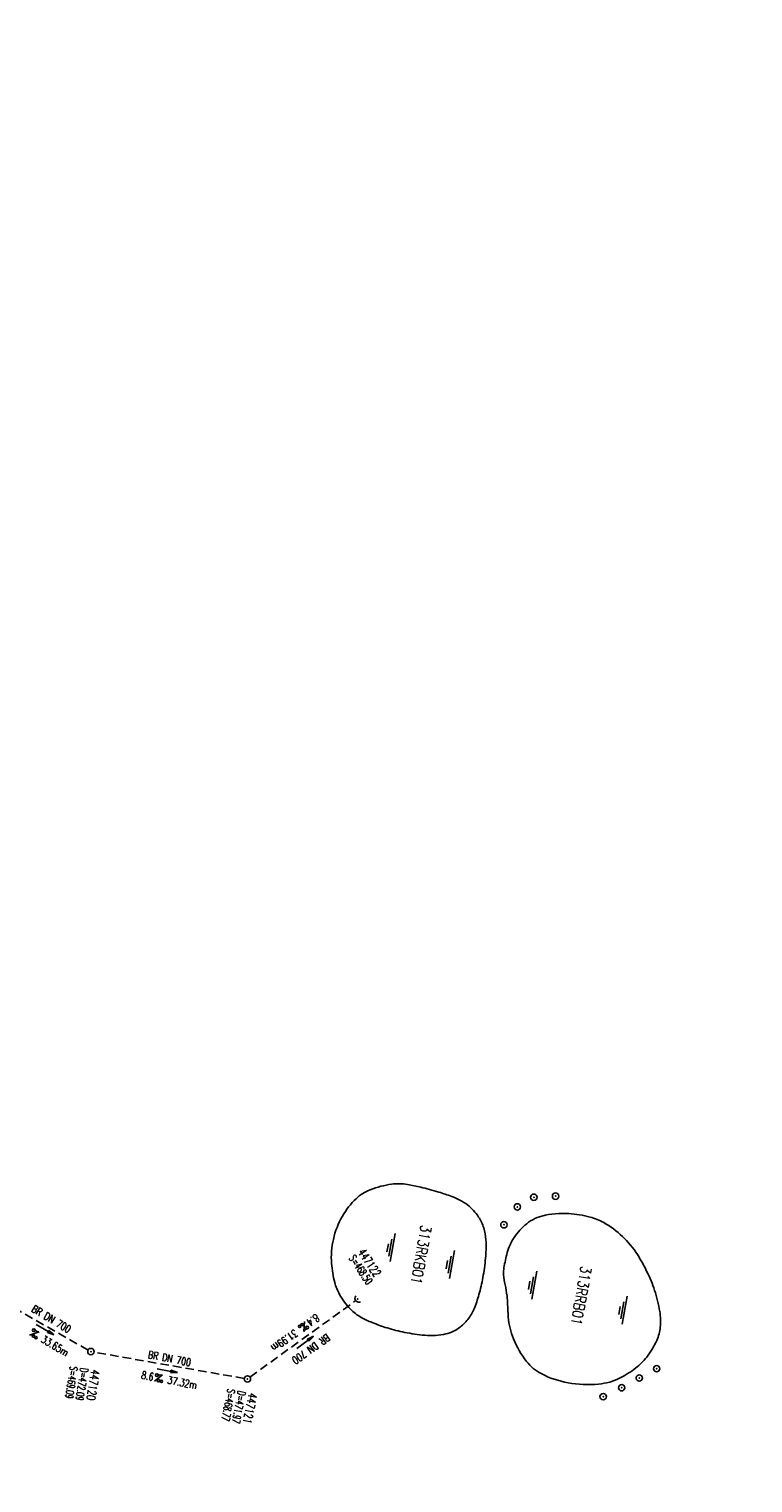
# Model space of a CAD drawing. Extents: x 459406 to 461721, y 413308 to 423218.
# Tile 33 of 256: x 461078 to 461248, y 414057 to 414398. Entities that reach past the tile are written whole.
import ezdxf
from ezdxf.enums import TextEntityAlignment as Align

# ---------------------------------------------------------------- set-up
doc = ezdxf.new("R2010")
doc.units = 0
doc.header["$LTSCALE"] = 2
doc.header["$MEASUREMENT"] = 0
for name, pattern in [('AUSGEZOGEN', [0]), ('GESTRICH-X2', [1.5, 1, -0.5]), ('STRICHPT-X3', [3, 1.5, -0.75, 0, -0.75])]:
    doc.linetypes.add(name, pattern=pattern)
doc.layers.get('0').update_dxf_attribs({"linetype": 'AUSGEZOGEN'})
for name, color, linetype in [('ACHSE', 1, 'STRICHPT-X3'), ('FBR', 8, 'CONTINUOUS'), ('KANAL', 7, 'GESTRICH-X2'), ('PFEIL', 7, 'CONTINUOUS'), ('RRB', 4, 'AUSGEZOGEN'), ('RRHB', 4, 'AUSGEZOGEN'), ('SCHACHTNR', 6, 'CONTINUOUS'), ('SCHSYMBOL', 7, 'AUSGEZOGEN'), ('TEXTO', 4, 'CONTINUOUS'), ('TEXTU', 4, 'CONTINUOUS')]:
    doc.layers.add(name, color=color, linetype=linetype)
doc.styles.add('ROMANS', font='romans.shx', dxfattribs={"width": 0.8})

# ---------------------------------------------------------------- blocks, each defined once
blk = doc.blocks.new('GST')
at = {"color": 0}
blk.add_circle((0, 0), 0.75, dxfattribs=at)
blk.add_point((0, 0), dxfattribs=at)
blk = doc.blocks.new('10')
blk.add_blockref('GST', (0, 0))
blk = doc.blocks.new('40')
at = {"color": 0}
blk.add_arc((0.02, 0.31), 0.91, 192.5363, 347.4637, dxfattribs=at)
blk.add_point((0, 0), dxfattribs=at)
blk = doc.blocks.new('PROM')
blk.add_line((1.57, 1.82), (0.02, 0.02))
for centre, radius in [((0.32, 1.51), 0.317), ((0.94, 0.29), 0.283), ((1.64, 0.29), 0.283)]:
    blk.add_circle(centre, radius)
blk.add_arc((0.99, 2.68), 1.03, 239.1414, 303.3549)
blk = doc.blocks.new('PFEIL2')
at = {"color": 0}
for p, q in [((0.88, 0), (-2.4, -0.01)), ((0.88, -0.27), (0.88, 0.28)), ((0.88, 0.28), (2.43, 0.01)), ((0.91, 0.27), (0.88, 0.26)), ((0.97, 0.26), (0.88, 0.25)), ((1.02, 0.25), (0.88, 0.23)), ((1.07, 0.24), (0.88, 0.21)), ((1.13, 0.23), (0.88, 0.19)), ((1.18, 0.22), (0.88, 0.17)), ((1.24, 0.21), (0.88, 0.15)), ((1.29, 0.21), (0.88, 0.14)), ((1.34, 0.2), (0.88, 0.12)), ((1.4, 0.19), (0.88, 0.1)), ((1.45, 0.18), (0.88, 0.08)), ((1.51, 0.17), (0.88, 0.06)), ((1.56, 0.16), (0.88, 0.04)), ((1.61, 0.15), (0.88, 0.02)), ((1.67, 0.14), (0.88, 0.01)), ((1.72, 0.13), (0.88, -0.01)), ((1.78, 0.12), (0.88, -0.03)), ((1.83, 0.11), (0.88, -0.05)), ((1.88, 0.1), (0.88, -0.07)), ((1.94, 0.09), (0.88, -0.09)), ((2.05, 0.08), (0.88, -0.12)), ((1.99, 0.08), (0.88, -0.11)), ((2.1, 0.07), (0.88, -0.14)), ((2.15, 0.06), (0.88, -0.16)), ((2.21, 0.05), (0.88, -0.18)), ((2.26, 0.04), (0.88, -0.2)), ((2.32, 0.03), (0.88, -0.22)), ((2.37, 0.02), (0.88, -0.23)), ((2.42, 0.01), (0.88, -0.25)), ((2.43, 0.01), (0.88, -0.27))]:
    blk.add_line(p, q, dxfattribs=at)
blk = doc.blocks.new('WASSER2')
at = {"layer": 'TEXTU'}
for p, q in [((-3.34, 0.01), (3.36, 0.01)), ((-1.9, -0.54), (2.16, -0.54)), ((-0.7, -1.16), (1.24, -1.16))]:
    blk.add_line(p, q, dxfattribs=at)

msp = doc.modelspace()

# ---------------------------------------------------------------- linework, layer by layer
at = {"layer": 'ACHSE', "flags": 128}
msp.add_lwpolyline([(460985.55, 416976.25), (460982.74, 416926.33), (460979.94, 416876.41), (460977.13, 416826.49), (460974.32, 416776.57), (460971.52, 416726.64), (460968.71, 416676.72), (460965.91, 416626.8), (460963.1, 416576.88, 0), (460961.73, 416552.57, 0), (460960.29, 416526.96, -0.000009), (460958.89, 416502, 0.00001), (460957.49, 416477.04, 0.000001), (460956.79, 416464.56, -0.000001), (460956.08, 416452.08), (460954.68, 416427.12), (460953.28, 416402.16), (460951.88, 416377.2, 0.000027), (460951.18, 416364.91, -0.000114), (460950.49, 416352.62, -0.000169), (460950.49, 416352.58, 0.000019), (460950.47, 416352.23, 0.002347), (460949.96, 416342.5, 0.0015), (460949.28, 416327.26, 0.002663), (460948.89, 416316.3, 0.002084), (460948.51, 416302.28, 0.002087), (460948.28, 416289.78, 0.002085), (460948.16, 416277.28, 0.002085), (460948.14, 416264.78, 0.002085), (460948.22, 416252.28, 0.002086), (460948.41, 416239.77, 0.002088), (460948.7, 416227.28, 0.002084), (460949.09, 416214.79, 0.002083), (460949.59, 416202.3, 0.002081), (460950.2, 416189.81, 0.002082), (460950.91, 416177.34, 0.002086), (460951.72, 416164.86, 0.002086), (460952.64, 416152.4, 0.002087), (460953.65, 416139.94, 0.002084), (460954.78, 416127.49, 0.002085), (460956.01, 416115.04, 0.002088), (460957.34, 416102.62, 0.002086), (460958.77, 416090.21, 0.002083), (460960.31, 416077.8, 0.002082), (460961.96, 416065.39, 0.002087), (460963.7, 416053.03, 0.002086), (460965.55, 416040.67, 0.002083), (460967.5, 416028.32, 0.00208), (460969.55, 416015.99, 0.002081), (460971.71, 416003.67, 0.002087), (460973.97, 415991.38, 0.002089), (460976.33, 415979.11, 0.002087), (460978.79, 415966.87, 0.002082), (460981.36, 415954.62, 0.002082), (460984.15, 415941.87, 0.002276), (460986.8, 415930.22, 0.001902), (460990.24, 415915.65, 0.002837), (460992.65, 415905.91, 0.000643), (460995.49, 415894.71, 0.001405), (460996.81, 415889.6, 0), (460998.53, 415883.01, 0.000001), (460998.87, 415881.7), (461005.19, 415857.51, 0.000017), (461008.35, 415845.42, -0.000015), (461011.51, 415833.32, -0.000002), (461014.67, 415821.23, -0.000002), (461017.83, 415809.14, -0.000001), (461020.99, 415797.04, 0.000005), (461024.15, 415784.95), (461030.47, 415760.76), (461036.79, 415736.57, 0.000028), (461038.98, 415728.17, -0.000015), (461041.18, 415719.76, -0.00065), (461041.49, 415718.58, -0.000124), (461043.09, 415712.38, -0.002577), (461045.47, 415702.95, -0.001641), (461049.08, 415688.11, -0.002531), (461051.66, 415677.11, -0.002087), (461054.67, 415663.74, -0.002079), (461057.31, 415651.53, -0.002077), (461059.85, 415639.28, -0.002078), (461062.3, 415627.01, -0.002083), (461064.63, 415614.74, -0.002085), (461066.86, 415602.46, -0.00208), (461068.99, 415590.13, -0.00208), (461071.02, 415577.79, -0.002082), (461072.95, 415565.44, -0.002086), (461074.77, 415553.08, -0.002086), (461076.49, 415540.7, -0.002081), (461078.11, 415528.31, -0.002078), (461079.62, 415515.89, -0.00208), (461081.03, 415503.45, -0.002087), (461082.34, 415491.04, -0.002085), (461083.54, 415478.62, -0.002078), (461084.64, 415466.15, -0.002076), (461085.64, 415453.67, -0.002082), (461086.53, 415441.22, -0.002088), (461087.32, 415428.75, -0.002085), (461088, 415416.26, -0.002081), (461088.58, 415403.77, -0.002082), (461089.06, 415391.28, -0.00208), (461089.43, 415378.79, -0.002078), (461089.7, 415366.29, -0.002082), (461089.86, 415353.79, -0.002085), (461089.92, 415341.29, -0.002085), (461089.88, 415328.8, -0.002082), (461089.73, 415316.3, -0.002078), (461089.48, 415303.79, -0.00208), (461089.12, 415291.3, -0.002082), (461088.66, 415278.81, -0.002084), (461088.09, 415266.33, -0.002082), (461087.43, 415253.85, -0.00208), (461086.65, 415241.37, -0.002079), (461085.78, 415228.9, -0.00208), (461084.8, 415216.44, -0.002085), (461083.63, 415203.06, -0.002418), (461082.53, 415191.54, -0.001753), (461080.94, 415176.37, -0.002741), (461079.84, 415166.68, -0.000279), (461078.8, 415158.04, -0.000933), (461078.49, 415155.46, -0.000004), (461077.26, 415145.58, -0.00001), (461076.8, 415141.87), (461073.72, 415117.06, 0.000001), (461071.82, 415101.73, 0.000001), (461070.64, 415092.25, 0.000018), (461069.1, 415079.85, -0.000014), (461067.56, 415067.44, -0.000008), (461066.02, 415055.04, 0.000011), (461064.48, 415042.63), (461058.33, 414993.01), (461052.17, 414943.39, -0.000009), (461049.09, 414918.58, 0.000009), (461046.01, 414893.77), (461039.85, 414844.16), (461033.69, 414794.54), (461027.53, 414744.92, -0.00001), (461024.45, 414720.11, 0.00001), (461021.37, 414695.3, 0.000001), (461018.29, 414670.49, -0.000001), (461015.21, 414645.68, 0), (461011.18, 414613.23, -0.000001), (461009.05, 414596.06, -0.000009), (461005.97, 414571.25, 0.00001), (461002.89, 414546.44), (460996.73, 414496.82), (460990.57, 414447.2), (460984.41, 414397.58, -0.000009), (460981.33, 414372.77, 0.000009), (460978.25, 414347.96), (460972.09, 414298.34), (460965.94, 414248.72), (460959.78, 414199.11, -0.00001), (460956.7, 414174.3, 0.00001), (460953.62, 414149.49, 0.000001), (460950.54, 414124.68, -0.000001), (460947.46, 414099.87, 0), (460943.43, 414067.42, -0.000001), (460941.3, 414050.25, -0.000009), (460938.22, 414025.44, 0.00001), (460935.14, 414000.63), (460928.98, 413951.01), (460922.82, 413901.39, 0.000001), (460919.74, 413876.58, -0.000001), (460916.66, 413851.77, -0.00001), (460913.58, 413826.96, 0.00001), (460910.5, 413802.15), (460904.34, 413752.53), (460898.18, 413702.91), (460892.03, 413653.29, -0.00001), (460888.95, 413628.49, 0.00001), (460885.86, 413603.68, 0.000001), (460882.79, 413578.87, -0.000001), (460879.71, 413554.06, 0), (460875.68, 413521.61, -0.000001), (460873.55, 413504.44, -0.000009), (460870.47, 413479.63, 0.00001), (460867.39, 413454.82), (460861.23, 413405.2), (460855.07, 413355.58, -0.000004), (460853.23, 413340.79, -0.000002), (460849.4, 413309.93)], format="xyb", dxfattribs=at)
at = {"layer": 'FBR'}
for points in [[(461019.63, 414695.51, 0.000001), (461016.55, 414670.7)], [(461023.11, 414695.08, 0.000001), (461020.03, 414670.27)], [(461038.49, 414693.17, 0.000001), (461035.41, 414668.36)], [(460985.9, 414549.59, 0), (460985.77, 414548.56), (460979.61, 414498.95), (460973.45, 414449.33), (460967.3, 414399.71, -0.000009), (460964.22, 414374.9, 0.000009), (460961.14, 414350.09), (460954.98, 414300.47), (460948.82, 414250.85), (460942.66, 414201.23, -0.00001), (460939.58, 414176.42, 0.00001), (460936.5, 414151.61, 0.000001), (460933.42, 414126.8), (460930.34, 414101.99), (460926.31, 414069.54), (460924.18, 414052.37, -0.000009), (460921.1, 414027.56, 0.00001), (460918.02, 414002.75), (460911.86, 413953.13), (460905.7, 413903.52, 0.000001), (460902.62, 413878.71, -0.000001), (460899.54, 413853.9, -0.00001), (460896.46, 413829.09, 0.00001), (460893.38, 413804.28)], [(460988.84, 414447.42), (460982.68, 414397.8, -0.000009), (460979.6, 414372.99, 0.000009), (460976.52, 414348.18), (460970.36, 414298.56), (460964.2, 414248.94), (460958.04, 414199.32, -0.00001), (460954.96, 414174.51, 0.00001), (460951.88, 414149.7, 0.000001), (460948.8, 414124.89), (460945.72, 414100.08), (460941.69, 414067.64), (460939.56, 414050.46, -0.000009), (460936.48, 414025.65, 0.00001), (460933.4, 414000.84), (460927.24, 413951.23), (460921.08, 413901.61, 0.000001), (460918, 413876.8, -0.000001), (460914.93, 413851.99, -0.00001), (460911.85, 413827.18, 0.00001), (460908.77, 413802.37)], [(460992.31, 414446.99), (460986.15, 414397.37, -0.000009), (460983.07, 414372.56, 0.000009), (460979.99, 414347.75), (460973.83, 414298.13), (460967.67, 414248.51), (460961.51, 414198.89, -0.00001), (460958.43, 414174.08, 0.00001), (460955.35, 414149.27, 0.000001), (460952.27, 414124.46), (460949.19, 414099.65), (460945.17, 414067.2), (460943.04, 414050.03, -0.000009), (460939.96, 414025.22, 0.00001), (460936.88, 414000.41), (460930.72, 413950.79), (460924.56, 413901.18, 0.000001), (460921.48, 413876.37, -0.000001), (460918.4, 413851.56, -0.00001), (460915.32, 413826.75, 0.00001), (460912.24, 413801.94)], [(461007.69, 414445.08), (461001.53, 414395.46, -0.000009), (460998.45, 414370.65, 0.000009), (460995.37, 414345.84), (460989.21, 414296.22), (460983.05, 414246.6), (460976.9, 414196.98, -0.00001), (460973.82, 414172.17, 0.00001), (460970.74, 414147.36, 0.000001), (460967.66, 414122.55), (460964.58, 414097.74), (460960.55, 414065.29), (460958.42, 414048.12, -0.000009), (460955.34, 414023.31, 0.00001), (460952.26, 413998.5), (460946.1, 413948.89), (460939.94, 413899.27, 0.000001), (460936.86, 413874.46, -0.000001), (460933.78, 413849.65, -0.00001), (460930.7, 413824.84, 0.00001), (460927.62, 413800.03)], [(461007.31, 414596.27, -0.000009), (461004.23, 414571.47, 0.00001), (461001.15, 414546.66)], [(461010.79, 414595.84, -0.000009), (461007.71, 414571.03, 0.00001), (461004.63, 414546.22)], [(461026.17, 414593.93, -0.000009), (461023.09, 414569.12, 0.00001), (461020.01, 414544.32)]]:
    msp.add_lwpolyline(points, format="xyb", dxfattribs=at)
at = {"layer": 'KANAL'}
for p, q in [((461091.46, 414087.79), (461063.51, 414103.67)), ((461129.47, 414081.44), (461154.19, 414099.31)), ((461128.13, 414081.12), (461092.85, 414087.29))]:
    msp.add_line(p, q, dxfattribs=at)
at = {"layer": 'RRHB', "flags": 128}
for points in [[(461171.58, 414125.51, 0.010877), (461169.54, 414126, 0.007211), (461166.45, 414126.64, 0.081058), (461162.72, 414126.73, 0.05819), (461157.72, 414125.44, 0.097521), (461154.38, 414123.33, 0.073852), (461151.17, 414119.24, 0.073485), (461149.04, 414113.78, 0.076073), (461148.62, 414108.12, 0.043044), (461149.37, 414103.62, 0.066485), (461150.48, 414100.86, 0.059814), (461153.03, 414097.41, 0.080027), (461155.58, 414095.45, 0.0276), (461158.13, 414094.25, 0.020625), (461161.69, 414092.97, 0.027452), (461165.8, 414091.93, 0.024553), (461170.49, 414091.25, 0.08051), (461175.48, 414091.58, 0.110862), (461178.78, 414093.16, 0.066409), (461180.84, 414095.28, 0.067798), (461182.23, 414097.82, 0.026067), (461183.35, 414101.26, 0.022711), (461184.25, 414105.33, 0.024683), (461184.81, 414109.93, 0.030936), (461184.86, 414113.63, 0.06438), (461184.34, 414116.47, 0.066078), (461183.14, 414119.02, 0.08649), (461180.53, 414121.85, 0.079176), (461176.83, 414123.86, 0.008308), (461173.82, 414124.86, 0.011284)], [(461212.54, 414117.7, 0.065674), (461209.31, 414119.01, 0.045624), (461204.36, 414119.83, 0.083119), (461197.96, 414119.23, 0.11958), (461194, 414117.09, 0.070092), (461191.21, 414113.75, 0.079909), (461189.73, 414110.22, 0.021184), (461189.03, 414106.67, 0.062102), (461189, 414105.44, 0.031015), (461189.37, 414103.12, -0.026974), (461189.81, 414100.47, -0.021266), (461189.95, 414098.54, 0.013569), (461190.11, 414095.51, 0.077523), (461191.34, 414090.41, 0.066487), (461194.39, 414085.11, 0.110276), (461197.84, 414082.24, 0.073633), (461204.15, 414080.09, 0.068903), (461211.3, 414079.78, 0.093467), (461216.39, 414081.24, 0.050274), (461220.05, 414083.58, 0.060337), (461222.6, 414086.14, 0.05896), (461224.96, 414090.04, 0.084269), (461225.78, 414093.14, 0.060523), (461225.67, 414096.84, 0.043827), (461224.46, 414101.8, 0.030264), (461222.67, 414106.17, 0.030877), (461220.41, 414110.22, 0.05994), (461216.91, 414114.46, 0.060713)]]:
    msp.add_lwpolyline(points, format="xyb", close=True, dxfattribs=at)

# ---------------------------------------------------------------- block references
at = {"layer": 'PFEIL'}
for p, rotation in [((461081.34, 414092.59), 329.2120962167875), ((461142.41, 414089.57), 35.9137), ((461110.03, 414082.95), 349.0543134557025)]:
    msp.add_blockref('PFEIL2', p, dxfattribs=dict(at, rotation=rotation))
at = {"layer": 'RRB', "rotation": 260}
for p in [(461162.97, 414111.87), (461176.88, 414107.89), (461196.2, 414103.04), (461217.43, 414097.14)]:
    msp.add_blockref('WASSER2', p, dxfattribs=at)
at = {"layer": 'SCHSYMBOL'}
for name, p, rotation in [('10', (461196.11, 414123.66), 262.9240000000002), ('10', (461201.21, 414123.92), 262.9240000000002), ('10', (461192.24, 414121.4), 262.9239999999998), ('10', (461189.09, 414117.2), 262.9239999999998), ('40', (461154.78, 414099.76), 309.888035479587), ('10', (461092.11, 414087.42), 262.924), ('10', (461224.95, 414083.4), 262.9240000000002), ('10', (461128.87, 414080.99), 262.924), ('10', (461216.74, 414078.93), 262.9240000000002), ('10', (461220.86, 414081.21), 262.9240000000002), ('10', (461212.39, 414076.84), 262.9240000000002)]:
    msp.add_blockref(name, p, dxfattribs=dict(at, rotation=rotation))
at = {"layer": 'TEXTU'}
for p, rotation in [((461142.3, 414094.51), 215.4639192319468), ((461077.66, 414091.29), 329.2120962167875), ((461107.01, 414080.48), 349.0543134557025)]:
    msp.add_blockref('PROM', p, dxfattribs=dict(at, rotation=rotation))

# ---------------------------------------------------------------- texts
at = {"layer": 'RRB', "style": 'ROMANS', "width": 0.8}
for s, p in [('313RKB01', (461169.63, 414117.26)), ('313RRB01', (461207.21, 414107.63))]:
    msp.add_text(s, height=2.5, rotation=260, dxfattribs=at).set_placement(p)
at = {"layer": 'SCHACHTNR', "style": 'ROMANS'}
for s, height, rotation, width, p in [('447122', 2, 303.7557, 0.7, (461154.7, 414110.71)), ('S=468.50', 1.8, 303.7557, 0.6, (461152.63, 414109.33)), ('S=469.09', 1.8, 261.1508, 0.6, (461087.25, 414084.05)), ('D=472.09', 1.8, 261.1508, 0.6, (461089.71, 414083.66)), ('447120', 2, 261.1508, 0.7, (461092.2, 414083.27)), ('S=468.77', 1.8, 258.9094, 0.6, (461124.24, 414078.76)), ('D=471.97', 1.8, 258.9094, 0.6, (461126.68, 414078.28)), ('447121', 2, 258.9094, 0.7, (461129.16, 414077.79))]:
    msp.add_text(s, height=height, rotation=rotation, dxfattribs=dict(at, width=width)).set_placement(p)
at = {"layer": 'TEXTO', "style": 'ROMANS', "width": 0.75}
for rotation, p in [(329.2121, (461082.36, 414094.31)), (215.4639, (461143.29, 414088.76)), (349.0543, (461110.41, 414084.92))]:
    msp.add_text('BR DN 700', height=1.8, rotation=rotation, dxfattribs=at).set_placement(p, align=Align.CENTER)
at = {"layer": 'TEXTU', "style": 'ROMANS', "width": 0.75}
for s, rotation, p in [('8.4', 215.4639, (461144.94, 414096.38)), ('33.65m', 329.2121, (461080.25, 414089.77)), ('31.99m', 215.4639, (461139.88, 414092.76)), ('8.6', 349.0543, (461103.83, 414081.09)), ('37.32m', 349.0543, (461109.97, 414079.93))]:
    msp.add_text(s, height=1.8, rotation=rotation, dxfattribs=at).set_placement(p)

doc.saveas('drawing.dxf')
